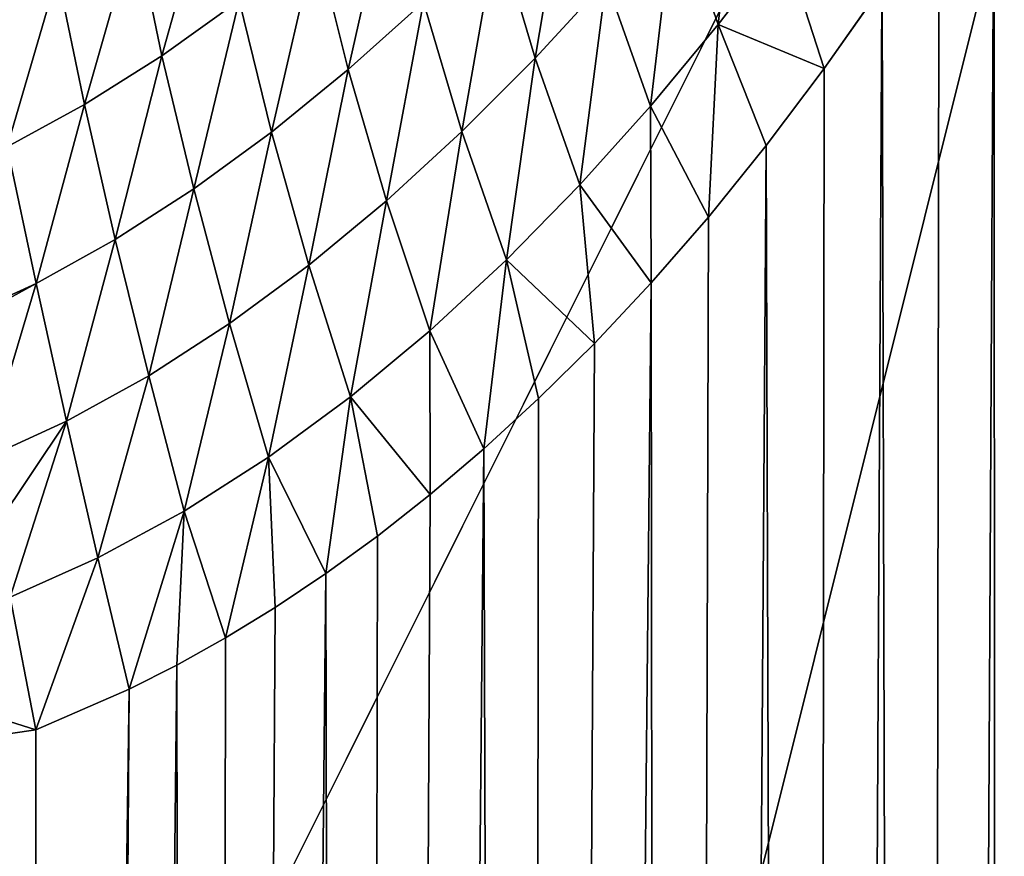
# Model space of a CAD drawing. Header units: metres. Extents: x -25 to 31, y -154 to 31.
# Tile 49 of 110: x 5.88 to 13.28, y -31.87 to -25.58. Entities that reach past the tile are written whole.
import ezdxf

# ---------------------------------------------------------------- set-up
doc = ezdxf.new("R2010")
doc.units = ezdxf.units.M
doc.layers.add('solid_FIT-WB-M-WASTE', color=7, linetype='CONTINUOUS')

msp = doc.modelspace()

# ---------------------------------------------------------------- linework, layer by layer
at = {"layer": 'solid_FIT-WB-M-WASTE'}
for points in [[(-15.000001, -77.891708, 125), (-14.999984, -138, 125), (15, -17.783419, 125)], [(5.305906, -19.801447, 125), (-15.000001, -77.891708, 125), (15, -17.783419, 125)], [(-14.999984, -138, 125), (15, -138, 125), (15, -17.783419, 125)], [(13.255787, -132.876846, 108.118591), (13.205198, -23.993135, 108.065659), (13.471543, -23.529354, 108.353493)], [(13.255787, -132.876846, 108.118591), (13.471543, -23.529354, 108.353493), (13.653408, -134.227982, 108.563751)], [(12.648317, -131.459625, 107.530029), (12.790023, -24.675421, 107.658638), (13.205198, -23.993135, 108.065659)], [(12.648317, -131.459625, 107.530029), (13.205198, -23.993135, 108.065659), (13.255787, -132.876846, 108.118591)], [(11.13048, -25.619465, 106.342812), (10.804857, -24.687492, 105.929947), (11.303174, -24.064806, 106.208702)], [(11.61603, -24.988668, 106.648781), (11.13048, -25.619465, 106.342812), (11.303174, -24.064806, 106.208702)], [(9.754383, -25.871529, 105.454941), (9.468992, -24.910379, 104.990219), (10.012505, -24.341, 105.186119)], [(10.288476, -25.291119, 105.678406), (9.754383, -25.871529, 105.454941), (10.012505, -24.341, 105.186119)], [(6.94769, -25.853949, 104.038658), (6.745215, -24.884398, 103.438393), (7.330962, -24.482714, 103.463448)], [(7.527972, -25.439587, 104.08548), (6.94769, -25.853949, 104.038658), (7.330962, -24.482714, 103.463448)], [(8.347159, -25.958551, 104.68985), (8.105292, -24.982901, 104.163177), (8.678216, -24.488108, 104.272179)], [(8.913517, -25.451025, 104.824623), (8.347159, -25.958551, 104.68985), (8.678216, -24.488108, 104.272179)], [(10.622124, -26.232716, 106.061989), (10.288476, -25.291119, 105.678406), (10.804857, -24.687492, 105.929947)], [(11.13048, -25.619465, 106.342812), (10.622124, -26.232716, 106.061989), (10.804857, -24.687492, 105.929947)], [(12.648317, -131.459625, 107.530029), (12.362242, -25.330748, 107.284958), (12.790023, -24.675421, 107.658638)], [(6.365782, -26.221888, 104.022102), (6.162291, -25.24015, 103.442337), (6.745215, -24.884398, 103.438393)], [(6.94769, -25.853949, 104.038658), (6.365782, -26.221888, 104.022102), (6.745215, -24.884398, 103.438393)], [(9.20316, -26.424271, 105.260651), (8.913517, -25.451025, 104.824623), (9.468992, -24.910379, 104.990219)], [(9.754383, -25.871529, 105.454941), (9.20316, -26.424271, 105.260651), (9.468992, -24.910379, 104.990219)], [(7.771211, -26.428364, 104.586411), (7.527972, -25.439587, 104.08548), (8.105292, -24.982901, 104.163177)], [(8.347159, -25.958551, 104.68985), (7.771211, -26.428364, 104.586411), (8.105292, -24.982901, 104.163177)], [(11.927834, -25.950428, 106.946381), (11.13048, -25.619465, 106.342812), (11.61603, -24.988668, 106.648781)], [(12.362242, -25.330748, 107.284958), (11.927834, -25.950428, 106.946381), (11.61603, -24.988668, 106.648781)], [(5.783217, -26.53973, 104.035164), (5.582641, -25.546789, 103.473747), (6.162291, -25.24015, 103.442337)], [(6.365782, -26.221888, 104.022102), (5.783217, -26.53973, 104.035164), (6.162291, -25.24015, 103.442337)], [(10.090936, -26.824059, 105.807762), (9.754383, -25.871529, 105.454941), (10.288476, -25.291119, 105.678406)], [(10.622124, -26.232716, 106.061989), (10.090936, -26.824059, 105.807762), (10.288476, -25.291119, 105.678406)], [(11.803974, -130.028793, 106.856705), (11.927834, -25.950428, 106.946381), (12.362242, -25.330748, 107.284958)], [(11.803974, -130.028793, 106.856705), (12.362242, -25.330748, 107.284958), (12.648317, -131.459625, 107.530029)], [(7.187109, -26.855827, 104.514778), (6.94769, -25.853949, 104.038658), (7.527972, -25.439587, 104.08548)], [(7.771211, -26.428364, 104.586411), (7.187109, -26.855827, 104.514778), (7.527972, -25.439587, 104.08548)], [(8.635597, -26.944666, 105.096794), (8.347159, -25.958551, 104.68985), (8.913517, -25.451025, 104.824623)], [(9.20316, -26.424271, 105.260651), (8.635597, -26.944666, 105.096794), (8.913517, -25.451025, 104.824623)], [(11.056249, -27.067251, 106.372467), (10.622124, -26.232716, 106.061989), (11.13048, -25.619465, 106.342812)], [(11.491337, -26.529955, 106.642654), (11.056249, -27.067251, 106.372467), (11.13048, -25.619465, 106.342812)], [(11.927834, -25.950428, 106.946381), (11.491337, -26.529955, 106.642654), (11.13048, -25.619465, 106.342812)], [(6.596449, -27.236357, 104.475327), (6.365782, -26.221888, 104.022102), (6.94769, -25.853949, 104.038658)], [(7.187109, -26.855827, 104.514778), (6.596449, -27.236357, 104.475327), (6.94769, -25.853949, 104.038658)], [(9.537157, -27.38879, 105.581924), (9.20316, -26.424271, 105.260651), (9.754383, -25.871529, 105.454941)], [(10.090936, -26.824059, 105.807762), (9.537157, -27.38879, 105.581924), (9.754383, -25.871529, 105.454941)], [(8.052835, -27.427746, 104.96476), (7.771211, -26.428364, 104.586411), (8.347159, -25.958551, 104.68985)], [(8.635597, -26.944666, 105.096794), (8.052835, -27.427746, 104.96476), (8.347159, -25.958551, 104.68985)], [(11.803974, -130.028793, 106.856705), (11.491337, -26.529955, 106.642654), (11.927834, -25.950428, 106.946381)], [(6.000784, -27.565775, 104.468369), (5.783217, -26.53973, 104.035164), (6.365782, -26.221888, 104.022102)], [(6.596449, -27.236357, 104.475327), (6.000784, -27.565775, 104.468369), (6.365782, -26.221888, 104.022102)], [(10.624934, -27.562479, 106.133774), (10.090936, -26.824059, 105.807762), (10.622124, -26.232716, 106.061989)], [(11.056249, -27.067251, 106.372467), (10.624934, -27.562479, 106.133774), (10.622124, -26.232716, 106.061989)], [(7.456335, -27.868452, 104.865967), (7.187109, -26.855827, 104.514778), (7.771211, -26.428364, 104.586411)], [(8.052835, -27.427746, 104.96476), (7.456335, -27.868452, 104.865967), (7.771211, -26.428364, 104.586411)], [(8.961296, -27.921938, 105.386497), (8.635597, -26.944666, 105.096794), (9.20316, -26.424271, 105.260651)], [(9.537157, -27.38879, 105.581924), (8.961296, -27.921938, 105.386497), (9.20316, -26.424271, 105.260651)], [(6.000784, -27.565775, 104.468369), (5.401814, -27.84029, 104.494064), (5.783217, -26.53973, 104.035164)], [(10.775392, -128.7099, 106.213921), (11.056249, -27.067251, 106.372467), (11.491337, -26.529955, 106.642654)], [(10.775392, -128.7099, 106.213921), (11.491337, -26.529955, 106.642654), (11.803974, -130.028793, 106.856705)], [(6.847985, -28.261707, 104.801834), (6.596449, -27.236357, 104.475327), (7.187109, -26.855827, 104.514778)], [(7.456335, -27.868452, 104.865967), (6.847985, -28.261707, 104.801834), (7.187109, -26.855827, 104.514778)], [(10.199117, -28.016762, 105.924347), (9.537157, -27.38879, 105.581924), (10.090936, -26.824059, 105.807762)], [(10.624934, -27.562479, 106.133774), (10.199117, -28.016762, 105.924347), (10.090936, -26.824059, 105.807762)], [(8.36435, -28.418167, 105.22377), (8.052835, -27.427746, 104.96476), (8.635597, -26.944666, 105.096794)], [(8.961296, -27.921938, 105.386497), (8.36435, -28.418167, 105.22377), (8.635597, -26.944666, 105.096794)], [(10.775392, -128.7099, 106.213921), (10.624934, -27.562479, 106.133774), (11.056249, -27.067251, 106.372467)], [(6.22998, -28.602827, 104.773689), (6.000784, -27.565775, 104.468369), (6.596449, -27.236357, 104.475327)], [(6.847985, -28.261707, 104.801834), (6.22998, -28.602827, 104.773689), (6.596449, -27.236357, 104.475327)], [(9.368083, -28.810425, 105.584267), (8.961296, -27.921938, 105.386497), (9.537157, -27.38879, 105.581924)], [(9.779953, -28.43199, 105.741928), (9.368083, -28.810425, 105.584267), (9.537157, -27.38879, 105.581924)], [(10.199117, -28.016762, 105.924347), (9.779953, -28.43199, 105.741928), (9.537157, -27.38879, 105.581924)], [(7.747827, -28.871996, 105.096176), (7.456335, -27.868452, 104.865967), (8.052835, -27.427746, 104.96476)], [(8.36435, -28.418167, 105.22377), (7.747827, -28.871996, 105.096176), (8.052835, -27.427746, 104.96476)], [(5.411407, -27.88973, 104.510574), (5.401814, -27.84029, 104.494064), (6.000784, -27.565775, 104.468369)], [(5.604907, -28.887007, 104.782509), (5.411407, -27.88973, 104.510574), (6.000784, -27.565775, 104.468369)], [(6.22998, -28.602827, 104.773689), (5.604907, -28.887007, 104.782509), (6.000784, -27.565775, 104.468369)], [(9.640927, -127.570892, 105.686363), (10.199117, -28.016762, 105.924347), (10.624934, -27.562479, 106.133774)], [(9.640927, -127.570892, 105.686363), (10.624934, -27.562479, 106.133774), (10.775392, -128.7099, 106.213921)], [(7.113933, -29.277864, 105.006195), (6.847985, -28.261707, 104.801834), (7.456335, -27.868452, 104.865967)], [(7.747827, -28.871996, 105.096176), (7.113933, -29.277864, 105.006195), (7.456335, -27.868452, 104.865967)], [(8.96391, -29.15435, 105.449333), (8.36435, -28.418167, 105.22377), (8.961296, -27.921938, 105.386497)], [(9.368083, -28.810425, 105.584267), (8.96391, -29.15435, 105.449333), (8.961296, -27.921938, 105.386497)], [(9.640927, -127.570892, 105.686363), (9.779953, -28.43199, 105.741928), (10.199117, -28.016762, 105.924347)], [(6.46554, -29.630579, 104.956177), (6.22998, -28.602827, 104.773689), (6.847985, -28.261707, 104.801834)], [(7.113933, -29.277864, 105.006195), (6.46554, -29.630579, 104.956177), (6.847985, -28.261707, 104.801834)], [(8.179339, -29.748119, 105.240364), (7.747827, -28.871996, 105.096176), (8.36435, -28.418167, 105.22377)], [(8.567663, -29.466158, 105.335266), (8.179339, -29.748119, 105.240364), (8.36435, -28.418167, 105.22377)], [(8.96391, -29.15435, 105.449333), (8.567663, -29.466158, 105.335266), (8.36435, -28.418167, 105.22377)], [(9.640927, -127.570892, 105.686363), (9.368083, -28.810425, 105.584267), (9.779953, -28.43199, 105.741928)], [(5.702038, -29.387608, 104.876884), (5.604907, -28.887007, 104.782509), (6.22998, -28.602827, 104.773689)], [(5.806347, -29.925205, 104.948181), (5.702038, -29.387608, 104.876884), (6.22998, -28.602827, 104.773689)], [(6.46554, -29.630579, 104.956177), (5.806347, -29.925205, 104.948181), (6.22998, -28.602827, 104.773689)], [(7.42575, -30.23082, 105.102158), (7.113933, -29.277864, 105.006195), (7.747827, -28.871996, 105.096176)], [(7.798787, -30.0023, 105.163109), (7.42575, -30.23082, 105.102158), (7.747827, -28.871996, 105.096176)], [(8.179339, -29.748119, 105.240364), (7.798787, -30.0023, 105.163109), (7.747827, -28.871996, 105.096176)], [(8.445501, -126.608482, 105.303635), (8.96391, -29.15435, 105.449333), (9.368083, -28.810425, 105.584267)], [(8.445501, -126.608482, 105.303635), (9.368083, -28.810425, 105.584267), (9.640927, -127.570892, 105.686363)], [(8.445501, -126.608482, 105.303635), (8.567663, -29.466158, 105.335266), (8.96391, -29.15435, 105.449333)], [(6.700769, -30.618027, 105.024582), (6.46554, -29.630579, 104.956177), (7.113933, -29.277864, 105.006195)], [(7.059907, -30.435537, 105.056328), (6.700769, -30.618027, 105.024582), (7.113933, -29.277864, 105.006195)], [(7.42575, -30.23082, 105.102158), (7.059907, -30.435537, 105.056328), (7.113933, -29.277864, 105.006195)], [(8.445501, -126.608482, 105.303635), (8.179339, -29.748119, 105.240364), (8.567663, -29.466158, 105.335266)], [(6, -30.923292, 105), (5.806347, -29.925205, 104.948181), (6.46554, -29.630579, 104.956177)], [(6.700769, -30.618027, 105.024582), (6, -30.923292, 105), (6.46554, -29.630579, 104.956177)], [(7.22648, -125.810966, 105.0755), (7.798787, -30.0023, 105.163109), (8.179339, -29.748119, 105.240364)], [(7.22648, -125.810966, 105.0755), (8.179339, -29.748119, 105.240364), (8.445501, -126.608482, 105.303635)], [(2.883404, -29.93832, 104.898216), (5.806347, -29.925205, 104.948181), (6, -30.923292, 105)], [(2.883404, -29.93832, 104.898216), (6, -30.923292, 105), (3.01984, -31.354914, 105)], [(7.22648, -125.810966, 105.0755), (7.42575, -30.23082, 105.102158), (7.798787, -30.0023, 105.163109)], [(7.22648, -125.810966, 105.0755), (7.059907, -30.435537, 105.056328), (7.42575, -30.23082, 105.102158)], [(5.999937, -125.15583, 105), (6.700769, -30.618027, 105.024582), (7.059907, -30.435537, 105.056328)], [(7.22648, -125.810966, 105.0755), (5.999937, -125.15583, 105), (7.059907, -30.435537, 105.056328)], [(6.000004, -78.039558, 105), (6.700769, -30.618027, 105.024582), (5.999937, -125.15583, 105)], [(6.000004, -78.039558, 105), (6, -30.923292, 105), (6.700769, -30.618027, 105.024582)], [(-6.000011, -78.039551, 105), (-5.999999, -30.923292, 105), (6.000004, -78.039558, 105)], [(6.000004, -78.039558, 105), (-5.999999, -30.923292, 105), (-3.013824, -31.355492, 105)], [(6.000004, -78.039558, 105), (3.01984, -31.354914, 105), (6, -30.923292, 105)], [(6.000004, -78.039558, 105), (-3.013824, -31.355492, 105), (0.003029, -31.5, 105)], [(6.000004, -78.039558, 105), (0.0294, -31.499987, 105), (3.01984, -31.354914, 105)], [(6.000004, -78.039558, 105), (0.003029, -31.5, 105), (0.0294, -31.499987, 105)]]:
    msp.add_3dface(points, dxfattribs=at)

doc.saveas('drawing.dxf')
